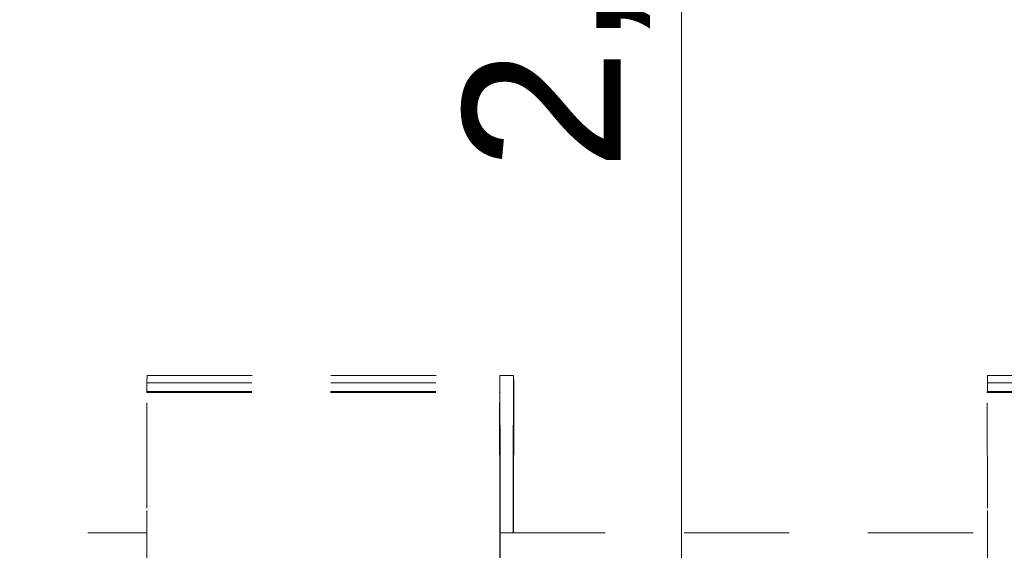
# Model space of a CAD drawing. Header units: millimetres. Extents: x 17009 to 157603, y -19950 to 21829.
# Tile 48 of 208: x 32490 to 33427, y 17563 to 18068. Entities that reach past the tile are written whole.
import ezdxf

# ---------------------------------------------------------------- set-up
doc = ezdxf.new("R2010")
doc.units = ezdxf.units.MM
doc.header["$MEASUREMENT"] = 0
doc.linetypes.add('! STR Pointille', pattern=[175, 100, -75])
doc.layers.add('05-INF _ COTATIONS.ARCHI', color=7, linetype='Continuous')
doc.layers.add('06-REP _ EQUIP MOBI _ hors marché.ARCHI', color=7, linetype='Continuous')
doc.styles.add('STYLE_GENERE_1', font='arial.ttf')
doc.dimstyles.new('STYLE_GENERE__1', dxfattribs={"dimtxt": 150, "dimasz": 114, "dimexe": 0.18, "dimexo": 400, "dimgap": 0, "dimtad": 1, "dimlfac": 0.001, "dimzin": 0, "dimdsep": 46, "dimtxsty": 'STYLE_GENERE_1', "dimblk": 'ARROWHEAD_2', "dimblk1": 'ARROWHEAD_2', "dimblk2": 'ARROWHEAD_2', "dimcen": 0.09, "dimclrd": 8, "dimclre": 8, "dimclrt": 8, "dimazin": 0, "dimtfac": 1, "dimtdec": 4, "dimtmove": 0, "dimatfit": 3, "dimfxl": 0, "dimtolj": 1, "dimtzin": 0, "dimarcsym": 0})

# ---------------------------------------------------------------- blocks, each defined once
blk = doc.blocks.new('Élément de coupe_605_1')
at = {"layer": '06-REP _ EQUIP MOBI _ hors marché.ARCHI', "color": 252, "linetype": '! STR Pointille', "lineweight": 5}
for p, q in [((32379.76, 17580), (32611.08, 17580)), ((32947.28, 17580), (33411.02, 17580))]:
    blk.add_line(p, q, dxfattribs=at)
blk = doc.blocks.new('Élément de coupe_616_1')
at = {"layer": '06-REP _ EQUIP MOBI _ hors marché.ARCHI', "color": 252, "linetype": '! STR Pointille', "lineweight": 5}
for p, q in [((32947.06, 17729.59), (32959.88, 17729.59)), ((32959.88, 17729.59), (32959.7, 17635.84)), ((32960.13, 17722.7), (32959.88, 17729.59)), ((32959.95, 17627.05), (32960.13, 17722.7)), ((32960.15, 17714.34), (32959.96, 17604.63)), ((32960.01, 17603.57), (32960.21, 17713.51)), ((32960.21, 17713.51), (32960.15, 17714.34)), ((32959.7, 17635.84), (32959.65, 17580)), ((32959.91, 17580), (32959.95, 17627.05)), ((32959.96, 17604.63), (32959.94, 17580)), ((32960, 17580), (32960.01, 17603.57))]:
    blk.add_line(p, q, dxfattribs=at)
blk = doc.blocks.new('Élément de coupe_623_1')
at = {"layer": '06-REP _ EQUIP MOBI _ hors marché.ARCHI', "color": 252, "linetype": '! STR Pointille', "lineweight": 5}
for p, q in [((33410.88, 17722.7), (33411.13, 17729.59)), ((33411.13, 17729.59), (33746.99, 17729.59)), ((33410.9, 17714.34), (33410.88, 17722.7)), ((33410.88, 17722.7), (33746.74, 17722.7)), ((33410.81, 17713.51), (33410.86, 17714.34)), ((33411, 17603.57), (33410.81, 17713.51)), ((33410.81, 17713.51), (33746.66, 17713.51)), ((33410.86, 17714.34), (33746.71, 17714.34)), ((33411.08, 17501.23), (33411, 17603.57))]:
    blk.add_line(p, q, dxfattribs=at)
blk = doc.blocks.new('Élément de coupe_624_1')
at = {"layer": '06-REP _ EQUIP MOBI _ hors marché.ARCHI', "color": 252, "linetype": '! STR Pointille', "lineweight": 5}
for p, q in [((32610.95, 17722.7), (32611.2, 17729.59)), ((32611.2, 17729.59), (32947.06, 17729.59)), ((32946.8, 17722.7), (32947.06, 17729.59)), ((32947.06, 17729.59), (32947.23, 17635.84)), ((32610.96, 17714.34), (32610.95, 17722.7)), ((32610.95, 17722.7), (32946.8, 17722.7)), ((32946.98, 17627.05), (32946.8, 17722.7)), ((32610.87, 17713.51), (32610.92, 17714.34)), ((32611.06, 17603.57), (32610.87, 17713.51)), ((32610.87, 17713.51), (32946.73, 17713.51)), ((32610.92, 17714.34), (32946.78, 17714.34)), ((32946.73, 17713.51), (32946.78, 17714.34)), ((32946.92, 17603.57), (32946.73, 17713.51)), ((32946.78, 17714.34), (32946.97, 17604.63)), ((32947.23, 17635.84), (32947.34, 17511.98)), ((32947.09, 17503.98), (32946.98, 17627.05)), ((32611.15, 17501.23), (32611.06, 17603.57)), ((32947, 17501.23), (32946.92, 17603.57)), ((32946.97, 17604.63), (32947.05, 17502.82))]:
    blk.add_line(p, q, dxfattribs=at)
blk = doc.blocks.new('*D1241')
at = {"layer": '05-INF _ COTATIONS.ARCHI', "color": 8, "linetype": 'Continuous', "lineweight": 5}
for p, q in [((31634.59, 19710), (31634.59, 19783.35)), ((31709.59, 19666.7), (31559.59, 19753.3)), ((32034.59, 19710), (31522.09, 19710)), ((31634.59, 16818.6), (31634.59, 19710)), ((31559.59, 16861.9), (31709.59, 16775.3)), ((32034.59, 16818.6), (31522.09, 16818.6)), ((31634.59, 16745.25), (31634.59, 16818.6))]:
    blk.add_line(p, q, dxfattribs=at)
at = {"layer": '05-INF _ COTATIONS.ARCHI', "color": 8, "lineweight": 5, "insert": (31604.59, 18064.11), "char_height": 150, "attachment_point": 7, "rotation": 90, "style": 'STYLE_GENERE_1'}
blk.add_mtext('\\A1;{\\pql;\\fArial|b0|i0|c0|p0;\\W1.000000;2,89}', dxfattribs=at)
blk = doc.blocks.new('ARROWHEAD_2')
at = {"color": 0, "linetype": 'Continuous', "lineweight": 0}
for p, q in [((-0.3781, -0.655), (0.3781, 0.655)), ((0, 0), (-1, 0))]:
    blk.add_line(p, q, dxfattribs=at)
blk = doc.blocks.new('*D1242')
at = {"layer": '05-INF _ COTATIONS.ARCHI', "color": 8, "linetype": 'Continuous', "lineweight": 5}
for p, q in [((33119.84, 19430), (33119.84, 19503.35)), ((33194.84, 19386.7), (33044.84, 19473.3)), ((33519.84, 19430), (33007.34, 19430)), ((33119.84, 16818.6), (33119.84, 19430)), ((33044.84, 16861.9), (33194.84, 16775.3)), ((33232.34, 16818.6), (32719.84, 16818.6)), ((33119.84, 16745.25), (33119.84, 16818.6))]:
    blk.add_line(p, q, dxfattribs=at)
at = {"layer": '05-INF _ COTATIONS.ARCHI', "color": 8, "lineweight": 5, "insert": (33089.84, 17924.11), "char_height": 150, "attachment_point": 7, "rotation": 90, "style": 'STYLE_GENERE_1'}
blk.add_mtext('\\A1;{\\pql;\\fArial|b0|i0|c0|p0;\\W1.000000;2,61}', dxfattribs=at)

msp = doc.modelspace()

# ---------------------------------------------------------------- block references
at = {"layer": '06-REP _ EQUIP MOBI _ hors marché.ARCHI', "lineweight": 0}
for name in ['Élément de coupe_624_1', 'Élément de coupe_616_1', 'Élément de coupe_623_1', 'Élément de coupe_605_1']:
    msp.add_blockref(name, (0, 0), dxfattribs=at)

# ---------------------------------------------------------------- dimensions: what is measured, and where the dimension line sits
at = {"layer": '05-INF _ COTATIONS.ARCHI', "color": 8, "linetype": 'Continuous', "lineweight": 5}
for base, p1, p2, picture, middle in [((31634.589, 19710), (31637.004, 16818.6), (53074.251, 19710), '*D1241', (31529.589, 18258.297)), ((33119.844, 19430), (33113.307, 16818.6), (53548.907, 19430), '*D1242', (33014.844, 18118.297))]:
    dim = msp.add_linear_dim(base=base, p1=p1, p2=p2, angle=90, dimstyle='STYLE_GENERE__1', dxfattribs=at)
    dim.commit()
    dim.dimension.update_dxf_attribs({"geometry": picture, "text_midpoint": middle, "dimtype": 160, "text_rotation": 90})

doc.saveas('drawing.dxf')
